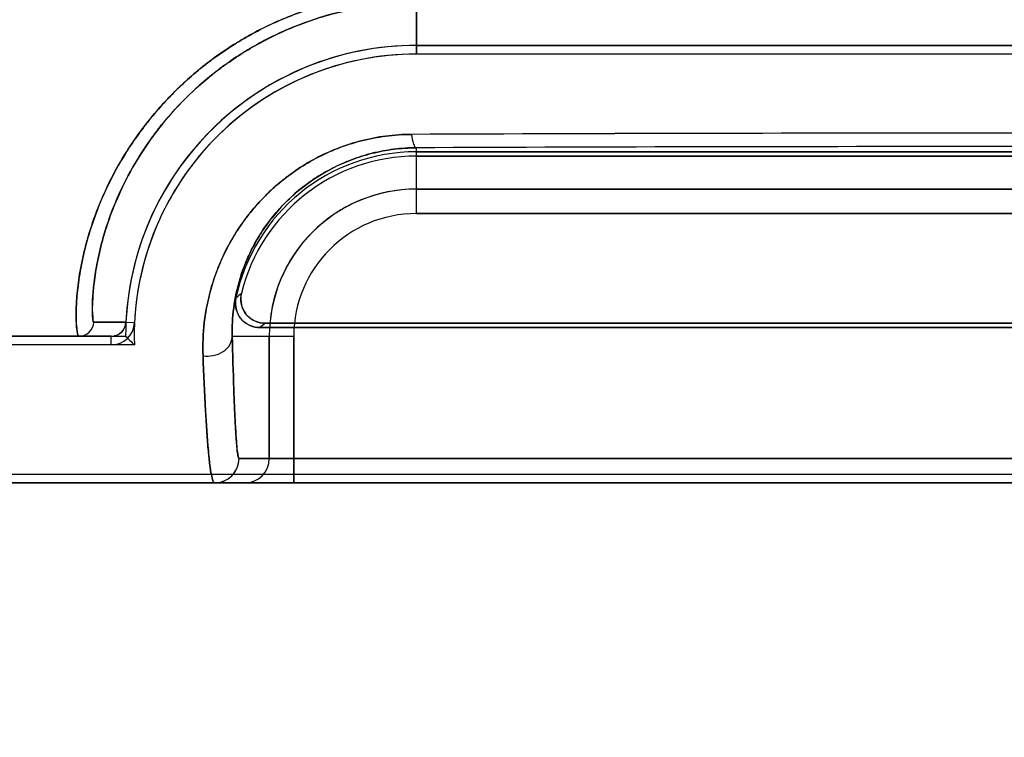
# Model space of a CAD drawing. Header units: millimetres. Extents: x 0 to 297, y 0 to 210.
# Tile 165 of 256: x 58.578 to 58.739, y 157.194 to 157.311. Entities that reach past the tile are written whole.
import ezdxf

# ---------------------------------------------------------------- set-up
doc = ezdxf.new("R2010")
doc.units = ezdxf.units.MM
doc.header["$LTSCALE"] = 16.335
doc.layers.get('0').update_dxf_attribs({"linetype": 'CONTINUOUS'})
for name, color, linetype in [('AXES_REF', 7, 'CONTINUOUS'), ('INTFCLR_1', 7, 'CONTINUOUS'), ('INTFCLR_72935', 7, 'CONTINUOUS')]:
    doc.layers.add(name, color=color, linetype=linetype)

msp = doc.modelspace()

# ---------------------------------------------------------------- linework, layer by layer
at = {"color": 7, "linetype": 'Continuous'}
for radius in [7.756662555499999, 7.756, 7.706331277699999]:
    msp.add_circle((57.52239940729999, 154.539298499), radius, dxfattribs=at)
msp.add_arc((57.52239940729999, 154.539298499), 7.68, 278.2771290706, 261.7228709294, dxfattribs=at)
at = {"layer": 'AXES_REF', "color": 9, "linetype": 'Continuous'}
for radius in [7.075609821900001, 4.7428614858]:
    msp.add_circle((57.52239940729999, 154.539298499), radius, dxfattribs=at)
at = {"layer": 'INTFCLR_1', "color": 9, "linetype": 'Continuous'}
for p, q in [((58.6426230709, 157.3054612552), (58.6426230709, 157.3138543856)), ((58.6426230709, 157.2793563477), (58.6426230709, 157.2901222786)), ((58.6426230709, 157.2833557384), (58.8346230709, 157.2833557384)), ((58.8346230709, 157.2793563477), (58.6426230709, 157.2793563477)), ((58.5950932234, 157.2615719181), (58.5898256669, 157.2615828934)), ((58.5950932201, 157.2615719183), (58.59650220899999, 157.2615041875)), ((58.4013814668, 157.2592871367), (58.5926956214, 157.2592871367)), ((58.592695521, 157.2578765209), (58.5926956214, 157.2592871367)), ((58.61248951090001, 157.2592871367), (58.62255386, 157.2592871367)), ((58.6185544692, 157.2392871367), (58.6185544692, 157.2592871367)), ((58.62255386, 157.2592871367), (58.62255386, 157.2352871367)), ((58.8636441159, 157.2392871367), (58.6136020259, 157.2392871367)), ((58.4013821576, 157.2352871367), (59.0758640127, 157.2352871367))]:
    msp.add_line(p, q, dxfattribs=at)
at = {"layer": 'INTFCLR_1', "color": 6, "linetype": 'Continuous'}
for p, q in [((58.6426230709, 157.306871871), (58.8346230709, 157.306871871)), ((58.8346230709, 157.3054612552), (58.6426230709, 157.3054612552)), ((58.8346230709, 157.2894612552), (58.6426230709, 157.2894612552)), ((58.6426230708, 157.2887613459), (58.8346230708, 157.2887613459)), ((58.6169955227, 157.2606977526), (58.8602506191, 157.2606977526)), ((58.8593729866, 157.2613976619), (58.617873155, 157.2613976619)), ((58.5926955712, 157.2578765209), (58.3926230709, 157.2578765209)), ((58.4013814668, 157.2366977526), (59.0758646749, 157.2366977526))]:
    msp.add_line(p, q, dxfattribs=at)
for centre, radius, start, end in [((58.6426230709, 157.2592871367), 0.04758473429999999, 89.99999997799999, 177.2478843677), ((58.6426230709, 157.2592871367), 0.04617411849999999, 90.00000018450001, 177.2478827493), ((58.6426230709, 157.2592871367), 0.0301741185, 90.0000002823, 168.1110849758), ((58.6426230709, 157.2592871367), 0.0294742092, 90.0000001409, 166.1647639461), ((58.5926957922, 157.2616873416), 0.0038108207, 269.9959199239, 357.245232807), ((58.5926957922, 157.2616873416), 0.0024002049, 269.9959235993, 357.2444281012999)]:
    msp.add_arc(centre, radius, start, end, dxfattribs=at)
at = {"layer": 'INTFCLR_1', "color": 9, "linetype": 'Continuous'}
for centre, radius, start, end in [((58.73871854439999, 133.9588947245), 23.3336201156, 89.7625335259, 90.2379341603), ((58.7386227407, 133.4044680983), 23.885847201, 89.76972017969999, 90.23027823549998), ((58.6426230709, 157.2592871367), 0.0240686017, 90.00000002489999, 180.0000000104), ((58.6426230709, 157.2592871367), 0.0200692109, 90.00000024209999, 180.0000000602), ((58.6655956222, 157.2091255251), 0.0770367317, 132.0440530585, 132.9598189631), ((58.65863980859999, 157.2093792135), 0.0660896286, 128.085659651, 129.058852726), ((58.6096023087, 157.2392868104), 0.003999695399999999, 270.0035155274, 0.0046750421), ((58.614554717, 157.2392868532), 0.0039997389, 270.0051764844, 0.004061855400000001)]:
    msp.add_arc(centre, radius, start, end, dxfattribs=at)
for points, knots in [([(58.58742829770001, 157.2592871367), (58.5873289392, 157.2592871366), (58.5871666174, 157.259701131), (58.5870623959, 157.2603309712), (58.5869532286, 157.2615320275), (58.58692793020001, 157.2633824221), (58.5870610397, 157.2660844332), (58.5875104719, 157.2696555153), (58.5882164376, 157.273050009), (58.5890495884, 157.2760640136), (58.5901623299, 157.2794577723), (58.5920168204, 157.2839306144), (58.5941869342, 157.2878975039), (58.5959080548, 157.2905763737), (58.59718374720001, 157.2924376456), (58.5996496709, 157.2957044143), (58.60288197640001, 157.2992360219), (58.6060515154, 157.3020868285), (58.6080070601, 157.3036755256), (58.6111010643, 157.3060180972), (58.6161414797, 157.3091853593), (58.6222516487, 157.3119027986), (58.6274354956, 157.3135568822), (58.6328305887, 157.31484652), (58.63699081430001, 157.3153552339), (58.6397805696, 157.3154835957)], [0, 0, 0, 0, 0.0034869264, 0.0118307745, 0.0253688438, 0.0441600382, 0.07750976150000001, 0.1198274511, 0.1705089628, 0.1989804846, 0.2295433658, 0.2958034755, 0.3685983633, 0.3878553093, 0.4075401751, 0.4477747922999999, 0.5314248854, 0.5750130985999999, 0.5972913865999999, 0.6198277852, 0.7111936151, 0.8054544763, 0.8536491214, 0.9019916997, 1, 1, 1, 1]), ([(58.5898256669, 157.2615828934), (58.5897454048, 157.2615845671), (58.5896988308, 157.2620073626), (58.5896146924, 157.2625390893), (58.589596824, 157.2636768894), (58.5896301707, 157.2653826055), (58.5898340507, 157.2678981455), (58.59032924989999, 157.2712123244), (58.591052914, 157.2743651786), (58.591883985, 157.2771638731), (58.5929821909, 157.2803182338), (58.5947913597, 157.284476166), (58.5968866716, 157.2881594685), (58.5985420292, 157.2906468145), (58.599768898, 157.2923769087), (58.6021385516, 157.2954158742), (58.6052344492, 157.2986976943), (58.60826193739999, 157.3013447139), (58.6101297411, 157.3028208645), (58.61308779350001, 157.305000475), (58.617902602, 157.3079463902), (58.6237250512, 157.3104702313), (58.6286635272, 157.3120074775), (58.633805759, 157.3132070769), (58.6377676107, 157.3136802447), (58.6404248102, 157.3138000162)], [0, 0, 0, 0, 0.0029919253, 0.0110778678, 0.0243794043, 0.0429045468, 0.0758587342, 0.1177299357, 0.1679470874, 0.1961875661, 0.2265170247, 0.292381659, 0.3648796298, 0.3840790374, 0.4037267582, 0.4439117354, 0.5276292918, 0.5713380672, 0.5936999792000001, 0.6163364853, 0.7082633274, 0.8033311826, 0.8520071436, 0.9008686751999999, 1, 1, 1, 1]), ([(58.6077036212, 157.2560876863), (58.607633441, 157.2578930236), (58.6077833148, 157.2616575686), (58.6087278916, 157.2663706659), (58.609849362, 157.2697034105), (58.61065350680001, 157.271658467), (58.6120641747, 157.2746744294), (58.61417877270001, 157.2780793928), (58.6167987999, 157.2811645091), (58.61849470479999, 157.2828747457), (58.6212750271, 157.2853932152), (58.6244497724, 157.2875560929), (58.6279003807, 157.2892662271), (58.6303551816, 157.2902992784), (58.6335692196, 157.2913386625), (58.6369237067, 157.2919844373), (58.6396927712, 157.2922614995), (58.6411075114, 157.292312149), (58.64182049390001, 157.2923135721)], [0, 0, 0, 0, 0.0977077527, 0.2028363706, 0.2587347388, 0.2876544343, 0.317117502, 0.4387813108, 0.5027649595, 0.5357085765, 0.568963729, 0.7056218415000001, 0.7412693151, 0.7771963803, 0.8495710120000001, 0.9235103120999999, 0.9614412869, 1, 1, 1, 1]), ([(58.64182049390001, 157.2923135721), (58.6418840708, 157.2917784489), (58.6419940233, 157.2911032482), (58.6423674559, 157.2901414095), (58.6426230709, 157.2901222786)], [0, 0, 0, 0, 0.6776603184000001, 1, 1, 1, 1]), ([(58.61248951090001, 157.2592871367), (58.6124471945, 157.2608214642), (58.61260882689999, 157.2640246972), (58.6134729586, 157.2680288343), (58.6144751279, 157.2708597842), (58.6151923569, 157.2725212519), (58.6164468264, 157.2750938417), (58.6183221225, 157.2779934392), (58.6206287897, 157.2806150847), (58.6221225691, 157.2820703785), (58.624576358, 157.2842217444), (58.627367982, 157.2860667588), (58.6303981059, 157.2875174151), (58.6325549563, 157.288402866), (58.63538062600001, 157.2892861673), (58.6383246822, 157.2898400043), (58.6407556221, 157.2900754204), (58.6419973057, 157.290119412), (58.6426230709, 157.2901222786)], [0, 0, 0, 0, 0.0959594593, 0.1995928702, 0.2548412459, 0.2834842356, 0.3126854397, 0.4337578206, 0.4977028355, 0.5307025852, 0.5640660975, 0.7017044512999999, 0.7377296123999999, 0.7740631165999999, 0.8473851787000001, 0.9223847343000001, 0.9608780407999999, 1, 1, 1, 1]), ([(58.58742829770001, 157.2592871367), (58.58802442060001, 157.2592871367), (58.5892636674, 157.2597701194), (58.58979977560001, 157.2609872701), (58.5898256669, 157.2615828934)], [0, 0, 0, 0, 0.4999736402, 1, 1, 1, 1]), ([(58.6077036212, 157.2560876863), (58.60824954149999, 157.2560030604), (58.6094189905, 157.256022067), (58.6110332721, 157.2566473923), (58.6121966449, 157.2578209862), (58.6124838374, 157.2588310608), (58.61248951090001, 157.2592871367)], [0, 0, 0, 0, 0.2575068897, 0.5335811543, 0.787394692, 1, 1, 1, 1]), ([(58.61248951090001, 157.2592871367), (58.6125605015, 157.2563863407), (58.61267329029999, 157.2523371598), (58.6128478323, 157.2477868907), (58.6129451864, 157.2456931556), (58.61303139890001, 157.2440055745), (58.6131472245, 157.2423432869), (58.61325721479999, 157.2406723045), (58.613428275, 157.2399094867), (58.6134861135, 157.2392882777), (58.6136020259, 157.2392871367)], [0, 0, 0, 0, 0.433822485, 0.6057424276, 0.6805165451, 0.7475306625, 0.8573118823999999, 0.9353819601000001, 0.9826693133, 1, 1, 1, 1]), ([(58.6096025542, 157.2352871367), (58.6094619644, 157.2352871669), (58.6092266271, 157.2358660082), (58.6090316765, 157.2367498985), (58.6087789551, 157.2384479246), (58.6086037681, 157.2401957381), (58.6084535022, 157.2419486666), (58.6082910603, 157.244126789), (58.6080002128, 157.2488572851), (58.6078191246, 157.2530700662), (58.6077036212, 157.2560876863)], [0, 0, 0, 0, 0.0200957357, 0.0681862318, 0.1464023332, 0.2559464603, 0.3227422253, 0.3972360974, 0.5683490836, 1, 1, 1, 1])]:
    msp.add_open_spline(points, degree=3, knots=knots, dxfattribs=at)
at = {"layer": 'INTFCLR_1', "color": 6, "linetype": 'Continuous'}
for points, knots in [([(58.617873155, 157.2613976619), (58.61721998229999, 157.2613976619), (58.6158968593, 157.2617314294), (58.6140782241, 157.2633705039), (58.6137495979, 157.265302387), (58.61400398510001, 157.2663353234)], [0, 0, 0, 0, 0.2761842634, 0.5501881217, 1, 1, 1, 1]), ([(58.6130962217, 157.2655034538), (58.61296431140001, 157.2648768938), (58.6130113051, 157.2635372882), (58.61419115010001, 157.2614454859), (58.61595385, 157.2606977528), (58.6169955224, 157.2606977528)], [0, 0, 0, 0, 0.2757353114, 0.5514163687, 1, 1, 1, 1])]:
    msp.add_open_spline(points, degree=3, knots=knots, dxfattribs=at)
at = {"layer": 'INTFCLR_72935', "color": 9, "linetype": 'Continuous'}
for p, q in [((58.6426230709, 157.3138543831), (58.6426230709, 157.3054612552)), ((58.6426230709, 157.2793563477), (58.6426230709, 157.2901222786)), ((58.8346230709, 157.2833557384), (58.6426230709, 157.2833557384)), ((58.6426230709, 157.2793563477), (58.8346230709, 157.2793563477)), ((58.5898256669, 157.2615828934), (58.5950932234, 157.2615719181)), ((58.5926956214, 157.2592871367), (58.4013814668, 157.2592871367)), ((58.61248951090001, 157.2592871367), (58.62255386, 157.2592871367)), ((58.6185544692, 157.2592871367), (58.6185544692, 157.2392871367)), ((58.62255386, 157.2352871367), (58.62255386, 157.2592871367)), ((58.6136020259, 157.2392871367), (58.8636441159, 157.2392871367)), ((59.0758639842, 157.2352871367), (58.4013821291, 157.2352871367))]:
    msp.add_line(p, q, dxfattribs=at)
at = {"layer": 'INTFCLR_72935', "color": 6, "linetype": 'Continuous'}
for p, q in [((58.8346230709, 157.306871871), (58.6426230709, 157.306871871)), ((58.8346230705, 157.3054612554), (58.6426230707, 157.3054612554)), ((58.6426230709, 157.2894612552), (58.8346230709, 157.2894612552)), ((58.834623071, 157.2887613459), (58.6426230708, 157.2887613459)), ((58.8602506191, 157.2606977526), (58.6169955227, 157.2606977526)), ((58.6178731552, 157.2613976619), (58.8593729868, 157.2613976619)), ((58.5926956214, 157.2592871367), (58.5950383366, 157.2592871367)), ((58.5964705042, 157.2578765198), (58.3926230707, 157.2578765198)), ((58.4013814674, 157.2366977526), (59.0758646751, 157.2366977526))]:
    msp.add_line(p, q, dxfattribs=at)
for centre, radius, start, end in [((58.6426230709, 157.2592871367), 0.04758473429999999, 89.9999999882, 180), ((58.6426230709, 157.2592871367), 0.04617411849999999, 90.00000018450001, 181.7506554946), ((58.6426230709, 157.2592871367), 0.0301741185, 90.0000002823, 168.1110849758), ((58.6426230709, 157.2592871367), 0.0294742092, 90.0000002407, 166.1647639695), ((58.688087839, 157.3523259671), 0.1315843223, 224.9967141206, 225.8720284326)]:
    msp.add_arc(centre, radius, start, end, dxfattribs=at)
at = {"layer": 'INTFCLR_72935', "color": 9, "linetype": 'Continuous'}
for centre, radius, start, end in [((58.7386234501, 133.9385426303), 23.3539731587, 89.7625064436, 90.2374954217), ((58.7386233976, 133.4049472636), 23.8853680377, 89.76971713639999, 90.2302844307), ((58.6426230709, 157.2592871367), 0.0240686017, 89.9999999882, 180), ((58.6426230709, 157.2592871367), 0.0200692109, 90.00000024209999, 180.0000000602), ((58.665595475, 157.2091256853), 0.0770365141, 132.044051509, 132.9598199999), ((58.6586398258, 157.2093791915), 0.06608965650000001, 128.0856596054, 129.0588522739), ((58.6096023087, 157.2392868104), 0.003999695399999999, 270.0046755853, 0.0046751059), ((58.61455472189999, 157.2392868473), 0.003999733, 270.0051061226, 0.0041460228)]:
    msp.add_arc(centre, radius, start, end, dxfattribs=at)
for points, knots in [([(58.639906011, 157.3154892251), (58.638485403, 157.3154268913), (58.6363606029, 157.3152520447), (58.6335544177, 157.3148570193), (58.6294610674, 157.314120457), (58.62353166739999, 157.3124699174), (58.617944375, 157.3099881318), (58.6144451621, 157.3080381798), (58.6121985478, 157.3066811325), (58.6085095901, 157.30417743), (58.6037624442, 157.3001940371), (58.6000615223, 157.2961565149), (58.59788529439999, 157.2933670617), (58.59655064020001, 157.2915416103), (58.5944710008, 157.288414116), (58.5920296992, 157.2839554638), (58.5901694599, 157.2794801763), (58.58905551, 157.2760803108), (58.5882198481, 157.2730648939), (58.5876306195, 157.2702341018), (58.58725471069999, 157.2676190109), (58.5870313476, 157.265466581), (58.5869193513, 157.2632993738), (58.5869633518, 157.2611248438), (58.587109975, 157.2600762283), (58.5872688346, 157.2592871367), (58.58742829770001, 157.2592871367)], [0, 0, 0, 0, 0.0498336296, 0.0746199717, 0.09929420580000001, 0.1955692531, 0.2894486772, 0.3127374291, 0.3359400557, 0.3814108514, 0.468866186, 0.5524338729, 0.5727845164, 0.592844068, 0.6316696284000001, 0.7043387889, 0.7705922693, 0.801198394, 0.8296744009, 0.8802294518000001, 0.9023437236, 0.9223295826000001, 0.9557804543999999, 0.9798390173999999, 0.9944115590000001, 1, 1, 1, 1]), ([(58.6405443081, 157.3138052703), (58.6391910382, 157.3137472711), (58.6371670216, 157.313584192), (58.6344932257, 157.3132164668), (58.63059468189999, 157.312531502), (58.6249481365, 157.3109987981), (58.6196173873, 157.3086900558), (58.616275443, 157.3068766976), (58.61413271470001, 157.3056148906), (58.610614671, 157.303289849), (58.6060804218, 157.2995908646), (58.6025322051, 157.2958350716), (58.6004419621, 157.2932401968), (58.5991599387, 157.2915447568), (58.5971615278, 157.2886405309), (58.5948030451, 157.2844995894), (58.5929901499, 157.2803387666), (58.5918888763, 157.2771792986), (58.5910565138, 157.2743788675), (58.5904520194, 157.2717493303), (58.5900468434, 157.26932038), (58.5897853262, 157.2673198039), (58.5896389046, 157.2653210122), (58.5895532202, 157.2632713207), (58.58970254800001, 157.2623627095), (58.5896902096, 157.2615857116), (58.5898256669, 157.2615828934)], [0, 0, 0, 0, 0.0504073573, 0.0754737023, 0.1004219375, 0.1976914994, 0.2923692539, 0.3158217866, 0.3391731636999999, 0.3848886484, 0.4726406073, 0.5562712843, 0.5766027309, 0.5966303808, 0.6353605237, 0.7077285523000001, 0.7735829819, 0.8039538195, 0.8321985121, 0.8822868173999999, 0.9041707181, 0.9239391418, 0.9569914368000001, 0.9806997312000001, 0.9949579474, 1, 1, 1, 1]), ([(58.6418197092, 157.2923150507), (58.6404185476, 157.2923091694), (58.6376486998, 157.2921244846), (58.63425749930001, 157.291472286), (58.6316457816, 157.2907189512), (58.6291337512, 157.2898283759), (58.6261540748, 157.2884664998), (58.6233845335, 157.2867944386), (58.6213285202, 157.2853045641), (58.61849511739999, 157.2830048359), (58.6160006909, 157.2803667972), (58.613915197, 157.2775019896), (58.6126781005, 157.275613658), (58.6108400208, 157.2723147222), (58.6094847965, 157.2688378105), (58.6086842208, 157.2658436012), (58.60825718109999, 157.263923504), (58.6077447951, 157.2606872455), (58.6076351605, 157.2578986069), (58.6077039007, 157.2560871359)], [0, 0, 0, 0, 0.07576554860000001, 0.1496535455, 0.1862589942, 0.222667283, 0.2936951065, 0.3629842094, 0.3972150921, 0.4309196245, 0.5602806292, 0.5916889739, 0.6225159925, 0.6822898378, 0.795654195, 0.8229722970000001, 0.8498699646, 0.9019779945, 1, 1, 1, 1]), ([(58.6418197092, 157.2923150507), (58.6418833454, 157.2917794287), (58.6419938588, 157.2911039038), (58.642367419, 157.2901414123), (58.6426230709, 157.2901222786)], [0, 0, 0, 0, 0.6778322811, 1, 1, 1, 1]), ([(58.6426230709, 157.2901222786), (58.641392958, 157.290116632), (58.6389621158, 157.2899580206), (58.6359840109, 157.2894008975), (58.6336890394, 157.2887576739), (58.6314829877, 157.287998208), (58.6288656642, 157.286837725), (58.6264283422, 157.2854117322), (58.6246177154, 157.2841409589), (58.6221289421, 157.2821856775), (58.6199290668, 157.279940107), (58.6180823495, 157.2774951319), (58.6169888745, 157.2758885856), (58.6153626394, 157.2730860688), (58.61399044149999, 157.2697322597), (58.6131141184, 157.2663696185), (58.6125674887, 157.2631969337), (58.6124470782, 157.2608264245), (58.61248951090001, 157.2592871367)], [0, 0, 0, 0, 0.07689548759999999, 0.1518430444, 0.1889383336, 0.2258069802, 0.2976153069, 0.3674985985, 0.4019500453, 0.4358222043, 0.565317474, 0.5966340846, 0.6273416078, 0.6867403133, 0.7989298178, 0.8524133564, 0.9037421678, 1, 1, 1, 1]), ([(58.58742829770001, 157.2592871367), (58.58802442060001, 157.2592871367), (58.5892636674, 157.2597701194), (58.58979977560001, 157.2609872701), (58.5898256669, 157.2615828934)], [0, 0, 0, 0, 0.4999736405, 1, 1, 1, 1]), ([(58.6077039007, 157.2560871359), (58.6082497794, 157.2560025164), (58.6094192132, 157.256021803), (58.6110332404, 157.2566474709), (58.612196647, 157.2578209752), (58.6124838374, 157.2588310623), (58.61248951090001, 157.2592871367)], [0, 0, 0, 0, 0.257493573, 0.5335701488, 0.7873901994, 1, 1, 1, 1]), ([(58.6136020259, 157.2392871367), (58.61353218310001, 157.2392877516), (58.6134526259, 157.2396223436), (58.6133545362, 157.2400764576), (58.6132529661, 157.2410104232), (58.61316355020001, 157.2420433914), (58.6130836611, 157.2432014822), (58.6129833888, 157.2448837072), (58.6128642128, 157.2473699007), (58.6126725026, 157.2523522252), (58.61256034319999, 157.2563918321), (58.61248951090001, 157.2592871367)], [0, 0, 0, 0, 0.0104404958, 0.0374340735, 0.08179416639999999, 0.1438139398, 0.1951920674, 0.254608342, 0.395985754, 0.5670808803, 1, 1, 1, 1]), ([(58.6077039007, 157.2560871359), (58.6078181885, 157.2530753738), (58.6080436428, 157.2478995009), (58.6084319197, 157.2419167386), (58.6087762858, 157.2384697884), (58.60903044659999, 157.2367584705), (58.6092252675, 157.2358680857), (58.60946185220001, 157.2352871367), (58.6096026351, 157.2352871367)], [0, 0, 0, 0, 0.4308229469, 0.7420513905, 0.8526067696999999, 0.9315328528, 0.9798759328, 1, 1, 1, 1])]:
    msp.add_open_spline(points, degree=3, knots=knots, dxfattribs=at)
at = {"layer": 'INTFCLR_72935', "color": 6, "linetype": 'Continuous'}
for points, knots in [([(58.614003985, 157.2663353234), (58.6138477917, 157.2657011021), (58.6138554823, 157.2643365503), (58.6150121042, 157.2621787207), (58.6168093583, 157.2613976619), (58.6178731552, 157.2613976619)], [0, 0, 0, 0, 0.2761837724, 0.5501894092, 1, 1, 1, 1]), ([(58.6169955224, 157.2606977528), (58.6163552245, 157.2606977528), (58.6150540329, 157.2610197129), (58.6132501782, 157.2626052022), (58.61288162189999, 157.2644841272), (58.6130962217, 157.2655034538)], [0, 0, 0, 0, 0.2757365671, 0.5514167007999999, 1, 1, 1, 1])]:
    msp.add_open_spline(points, degree=3, knots=knots, dxfattribs=at)
for points in [[(58.5950932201, 157.2615719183), (58.5950646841, 157.2609782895), (58.5947823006, 157.2603603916), (58.5943521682, 157.2599502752)], [(58.5943521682, 157.2599502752), (58.5940258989, 157.2596391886), (58.5936009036, 157.2593305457), (58.5931500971, 157.2593305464)]]:
    msp.add_open_spline(points, degree=3, dxfattribs=at)

doc.saveas('drawing.dxf')
